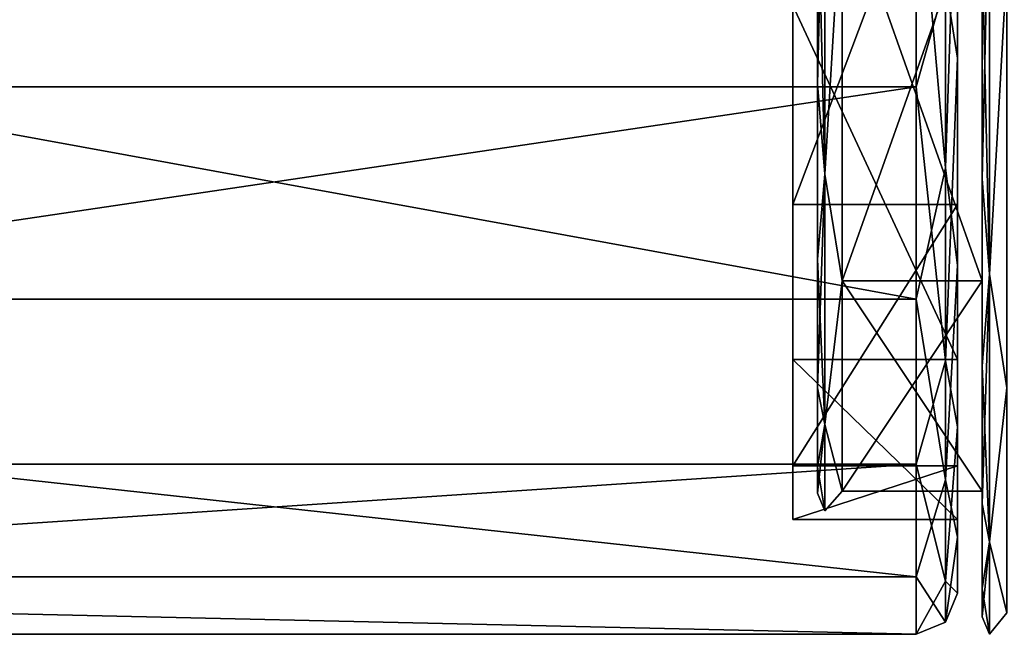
# Model space of a CAD drawing. Header units: metres. Extents: x -147 to 294, y -23 to 81.
# Tile 2 of 256: x -124.69 to -112.73, y -22.91 to -15.45. Entities that reach past the tile are written whole.
import ezdxf

# ---------------------------------------------------------------- set-up
doc = ezdxf.new("R2010")
doc.units = ezdxf.units.M
doc.layers.add('solid_AVA_153', color=7, linetype='CONTINUOUS')

msp = doc.modelspace()

# ---------------------------------------------------------------- linework, layer by layer
at = {"layer": 'solid_AVA_153'}
for points in [[(-113.800003, -9.720207, 20.845085), (-144.736145, -9.720218, 20.845079), (-144.736145, -16.263454, 16.263456)], [(-113.800003, -16.263439, 16.263472), (-113.800003, -9.720207, 20.845085), (-144.736145, -16.263454, 16.263456)], [(-113.446449, -14.99328, 17.247795), (-113.800003, -9.720207, 20.845085), (-113.800003, -16.263439, 16.263472)], [(-113.446449, -11.770451, -19.589319), (-113.446449, -17.247795, -14.99328), (-113.800003, -13.19224, -18.840509)], [(-113.446449, -11.770451, -19.589319), (-113.300003, -12.910705, -18.427254), (-113.446449, -17.247795, -14.99328)], [(-115.300003, -19.576187, 9.12868), (-115.300003, -17.693602, -12.389364), (-115.300003, -12.38939, -17.693584)], [(-113.300003, -12.38939, -17.693584), (-115.300003, -12.38939, -17.693584), (-115.300003, -17.693602, -12.389364)], [(-115.300003, -15.273626, 15.273385), (-115.300003, -19.576187, 9.12868), (-115.300003, -12.38939, -17.693584)], [(-113.300003, -17.693602, -12.389364), (-113.300003, -12.38939, -17.693584), (-115.300003, -17.693602, -12.389364)], [(-113.300003, -12.910705, -18.427254), (-113.300003, -12.38939, -17.693584), (-113.300003, -17.693602, -12.389364)], [(-114.912132, -12.585735, 17.322779), (-115, -13.6138, 16.251289), (-115, -16.231733, 13.637109)], [(-114.912132, -17.322779, 12.585735), (-114.912132, -12.585735, 17.322779), (-115, -16.231733, 13.637109)], [(-114.912132, -12.585735, -17.322779), (-114.912132, -17.322779, -12.585735), (-115, -13.614178, -16.250975)], [(-114.912132, -12.585735, -17.322779), (-114.699997, -13.819943, -16.469948), (-114.912132, -17.322779, -12.585735)], [(-114.912132, -17.322779, 12.585735), (-114.699997, -13.819947, 16.469944), (-114.912132, -12.585735, 17.322779)], [(-113.446449, -14.99328, 17.247795), (-113.300003, -15.914412, 15.905391), (-113.300003, -12.9104, 18.427467)], [(-113.446449, -17.247795, -14.99328), (-113.300003, -12.910705, -18.427254), (-113.300003, -18.433397, -12.901931)], [(-113.300003, -12.9104, 18.427467), (-113.300003, -15.914412, 15.905391), (-113.300003, -15.273626, 15.273385)], [(-113.300003, -18.433397, -12.901931), (-113.300003, -12.910705, -18.427254), (-113.300003, -17.693602, -12.389364)], [(-113.800003, -13.19224, -18.840509), (-113.800003, -18.840502, -13.192251), (-144.736145, -13.192257, -18.840498)], [(-113.800003, -18.840502, -13.192251), (-144.736145, -18.840496, -13.192259), (-144.736145, -13.192257, -18.840498)], [(-113.446449, -17.247795, -14.99328), (-113.800003, -18.840502, -13.192251), (-113.800003, -13.19224, -18.840509)], [(-112.912132, -13.467413, 18.536304), (-113, -14.579685, 17.39893), (-113, -17.381577, 14.600369)], [(-112.912132, -18.536304, 13.467413), (-112.912132, -13.467413, 18.536304), (-113, -17.381577, 14.600369)], [(-112.912132, -13.467413, -18.536304), (-112.912132, -18.536304, -13.467413), (-113, -14.579679, -17.398933)], [(-112.912132, -13.467413, -18.536304), (-112.699997, -14.784115, -17.619022), (-112.912132, -18.536304, -13.467413)], [(-112.912132, -18.536304, 13.467413), (-112.699997, -14.784115, 17.619022), (-112.912132, -13.467413, 18.536304)], [(-115, -14.535307, 3.901241), (-115, -16.231733, 13.637109), (-115, -13.6138, 16.251289)], [(-115, -14.877639, -2.26951), (-115, -13.614178, -16.250975), (-115, -16.23205, -13.636732)], [(-114.912132, -17.322779, -12.585735), (-115, -16.23205, -13.636732), (-115, -13.614178, -16.250975)], [(-114.912132, -17.322779, -12.585735), (-114.699997, -13.819943, -16.469948), (-114.699997, -18.619539, -10.75001)], [(-114.912132, -17.322779, 12.585735), (-114.699997, -18.619543, 10.750007), (-114.699997, -13.819947, 16.469944)], [(-114.699997, -13.819943, -16.469948), (-113, -13.820019, -16.469883), (-113, -18.619555, -10.749988)], [(-114.699997, -18.619539, -10.75001), (-114.699997, -13.819943, -16.469948), (-113, -18.619555, -10.749988)], [(-114.699997, -13.819947, 16.469944), (-114.699997, -18.619543, 10.750007), (-113, -13.820019, 16.469883)], [(-114.699997, -18.619543, 10.750007), (-113, -18.619555, 10.749988), (-113, -13.820019, 16.469883)], [(-113, -13.820019, 16.469883), (-113, -18.619555, 10.749988), (-113, -14.579685, 17.39893)], [(-113, -13.820019, -16.469883), (-113, -14.579679, -17.398933), (-113, -17.381573, -14.600374)], [(-113, -18.619555, -10.749988), (-113, -13.820019, -16.469883), (-113, -17.381573, -14.600374)], [(-115, -14.535307, 3.901241), (-115, -14.877639, -2.26951), (-115, -16.231733, 13.637109)], [(-112.912132, -18.536304, -13.467413), (-113, -17.381573, -14.600374), (-113, -14.579679, -17.398933)], [(-113, -18.619555, 10.749988), (-113, -17.381577, 14.600369), (-113, -14.579685, 17.39893)], [(-112.912132, -18.536304, -13.467413), (-112.699997, -14.784115, -17.619022), (-112.699997, -19.918585, -11.5)], [(-112.912132, -18.536304, 13.467413), (-112.699997, -19.918585, 11.5), (-112.699997, -14.784115, 17.619022)], [(-115, -14.877639, -2.26951), (-115, -16.23205, -13.636732), (-115, -16.231733, 13.637109)], [(-113.446449, -19.589319, 11.770451), (-113.446449, -14.99328, 17.247795), (-113.800003, -16.263439, 16.263472)], [(-113.446449, -19.589319, 11.770451), (-113.300003, -15.914412, 15.905391), (-113.446449, -14.99328, 17.247795)], [(-113.300003, -19.576187, 9.12868), (-115.300003, -19.576187, 9.12868), (-115.300003, -15.273626, 15.273385)], [(-113.300003, -15.273626, 15.273385), (-113.300003, -19.576187, 9.12868), (-115.300003, -15.273626, 15.273385)], [(-113.300003, -15.914412, 15.905391), (-113.300003, -19.576187, 9.12868), (-113.300003, -15.273626, 15.273385)], [(-113.446449, -19.589319, 11.770451), (-113.300003, -20.393744, 9.505009), (-113.300003, -15.914412, 15.905391)], [(-113.300003, -15.914412, 15.905391), (-113.300003, -20.393744, 9.505009), (-113.300003, -19.576187, 9.12868)], [(-113.800003, -16.263439, 16.263472), (-144.736145, -16.263454, 16.263456), (-144.736145, -20.845079, 9.720221)], [(-113.800003, -20.845083, 9.720213), (-113.800003, -16.263439, 16.263472), (-144.736145, -20.845079, 9.720221)], [(-115, -16.23205, -13.636732), (-115, -18.355143, 10.607951), (-115, -16.231733, 13.637109)], [(-114.912132, -17.322779, 12.585735), (-115, -16.231733, 13.637109), (-115, -18.355143, 10.607951)], [(-115, -16.23205, -13.636732), (-115, -18.355379, -10.607542), (-115, -18.355143, 10.607951)], [(-114.912132, -17.322779, -12.585735), (-115, -18.355379, -10.607542), (-115, -16.23205, -13.636732)], [(-113.446449, -19.589319, 11.770451), (-113.800003, -16.263439, 16.263472), (-113.800003, -20.845083, 9.720213)], [(-114.912132, -17.322779, 12.585735), (-115, -18.355143, 10.607951), (-115, -19.919512, 7.256244)], [(-114.912132, -20.364147, 6.616713), (-114.912132, -17.322779, 12.585735), (-115, -19.919512, 7.256244)], [(-114.912132, -17.322779, -12.585735), (-114.912132, -20.364147, -6.616713), (-115, -18.355379, -10.607542)], [(-114.912132, -17.322779, -12.585735), (-114.699997, -18.619539, -10.75001), (-114.912132, -20.364147, -6.616713)], [(-114.912132, -20.364147, 6.616713), (-114.699997, -18.619543, 10.750007), (-114.912132, -17.322779, 12.585735)], [(-113.446449, -17.247795, -14.99328), (-113.446449, -21.036806, -8.929595), (-113.800003, -18.840502, -13.192251)], [(-113.446449, -17.247795, -14.99328), (-113.300003, -18.433397, -12.901931), (-113.446449, -21.036806, -8.929595)], [(-113, -18.619555, -10.749988), (-113, -17.381573, -14.600374), (-113, -19.654276, -11.357789)], [(-112.912132, -18.536304, -13.467413), (-113, -19.654276, -11.357789), (-113, -17.381573, -14.600374)], [(-113, -18.619555, 10.749988), (-113, -19.654278, 11.357783), (-113, -17.381577, 14.600369)], [(-112.912132, -18.536304, 13.467413), (-113, -17.381577, 14.600369), (-113, -19.654278, 11.357783)], [(-115.300003, -21.51782, 1.882355), (-115.300003, -20.86405, -5.590288), (-115.300003, -17.693602, -12.389364)], [(-113.300003, -17.693602, -12.389364), (-115.300003, -17.693602, -12.389364), (-115.300003, -20.86405, -5.590288)], [(-115.300003, -19.576187, 9.12868), (-115.300003, -21.51782, 1.882355), (-115.300003, -17.693602, -12.389364)], [(-113.300003, -20.86405, -5.590288), (-113.300003, -17.693602, -12.389364), (-115.300003, -20.86405, -5.590288)], [(-113.300003, -18.433397, -12.901931), (-113.300003, -17.693602, -12.389364), (-113.300003, -20.86405, -5.590288)], [(-115, -18.355379, -10.607542), (-115, -19.919512, 7.256244), (-115, -18.355143, 10.607951)], [(-115, -18.355379, -10.607542), (-115, -19.919666, -7.255816), (-115, -19.919512, 7.256244)], [(-114.912132, -20.364147, -6.616713), (-115, -19.919666, -7.255816), (-115, -18.355379, -10.607542)], [(-113.446449, -21.036806, -8.929595), (-113.300003, -18.433397, -12.901931), (-113.300003, -21.733696, -5.822068)], [(-113.300003, -21.733696, -5.822068), (-113.300003, -18.433397, -12.901931), (-113.300003, -20.86405, -5.590288)], [(-112.912132, -18.536304, 13.467413), (-113, -19.654278, 11.357783), (-113, -21.328974, 7.769479)], [(-112.912132, -21.790733, 7.080238), (-112.912132, -18.536304, 13.467413), (-113, -21.328974, 7.769479)], [(-112.912132, -18.536304, -13.467413), (-112.912132, -21.790733, -7.080238), (-113, -19.654276, -11.357789)], [(-112.912132, -18.536304, -13.467413), (-112.699997, -19.918585, -11.5), (-112.912132, -21.790733, -7.080238)], [(-112.912132, -21.790733, 7.080238), (-112.699997, -19.918585, 11.5), (-112.912132, -18.536304, 13.467413)], [(-114.912132, -20.364147, -6.616713), (-114.699997, -18.619539, -10.75001), (-114.699997, -21.173365, -3.733444)], [(-114.912132, -20.364147, 6.616713), (-114.699997, -21.173367, 3.733441), (-114.699997, -18.619543, 10.750007)], [(-114.699997, -18.619539, -10.75001), (-113, -18.619555, -10.749988), (-113, -21.173367, -3.733434)], [(-114.699997, -21.173365, -3.733444), (-114.699997, -18.619539, -10.75001), (-113, -21.173367, -3.733434)], [(-114.699997, -18.619543, 10.750007), (-114.699997, -21.173367, 3.733441), (-113, -18.619555, 10.749988)], [(-114.699997, -21.173367, 3.733441), (-113, -21.173367, 3.733434), (-113, -18.619555, 10.749988)], [(-113, -18.619555, 10.749988), (-113, -21.173367, 3.733434), (-113, -19.654278, 11.357783)], [(-113, -21.173367, -3.733434), (-113, -18.619555, -10.749988), (-113, -19.654276, -11.357789)], [(-113.800003, -22.216293, -5.952837), (-144.736145, -22.216293, -5.952838), (-144.736145, -18.840496, -13.192259)], [(-113.800003, -18.840502, -13.192251), (-113.800003, -22.216293, -5.952837), (-144.736145, -18.840496, -13.192259)], [(-113.446449, -21.036806, -8.929595), (-113.800003, -22.216293, -5.952837), (-113.800003, -18.840502, -13.192251)], [(-113.300003, -21.51782, 1.882355), (-115.300003, -21.51782, 1.882355), (-115.300003, -19.576187, 9.12868)], [(-113.300003, -19.576187, 9.12868), (-113.300003, -21.51782, 1.882355), (-115.300003, -19.576187, 9.12868)], [(-113.446449, -22.267818, 5.140931), (-113.446449, -19.589319, 11.770451), (-113.800003, -20.845083, 9.720213)], [(-113.446449, -22.267818, 5.140931), (-113.300003, -20.393744, 9.505009), (-113.446449, -19.589319, 11.770451)], [(-113.300003, -20.393744, 9.505009), (-113.300003, -21.51782, 1.882355), (-113.300003, -19.576187, 9.12868)], [(-113, -21.173367, -3.733434), (-113, -19.654276, -11.357789), (-113, -21.32897, -7.769485)], [(-112.912132, -21.790733, -7.080238), (-113, -21.32897, -7.769485), (-113, -19.654276, -11.357789)], [(-113, -21.173367, 3.733434), (-113, -21.328974, 7.769479), (-113, -19.654278, 11.357783)], [(-115, -19.919666, -7.255816), (-115, -20.877434, 3.684115), (-115, -19.919512, 7.256244)], [(-114.912132, -20.364147, 6.616713), (-115, -19.919512, 7.256244), (-115, -20.877434, 3.684115)], [(-115, -19.919666, -7.255816), (-115, -20.877512, -3.683675), (-115, -20.877434, 3.684115)], [(-114.912132, -20.364147, -6.616713), (-115, -20.877512, -3.683675), (-115, -19.919666, -7.255816)], [(-112.912132, -21.790733, -7.080238), (-112.699997, -19.918585, -11.5), (-112.699997, -22.650578, -3.993908)], [(-112.912132, -21.790733, 7.080238), (-112.699997, -22.650578, 3.993908), (-112.699997, -19.918585, 11.5)], [(-114.912132, -20.364147, 6.616713), (-115, -20.877434, 3.684115), (-115, -21.199997, 0.000222)], [(-114.912132, -21.412132), (-114.912132, -20.364147, 6.616713), (-115, -21.199997, 0.000222)], [(-114.912132, -20.364147, -6.616713), (-114.912132, -21.412132), (-115, -20.877512, -3.683675)], [(-114.912132, -20.364147, -6.616713), (-114.699997, -21.173365, -3.733444), (-114.912132, -21.412132)], [(-114.912132, -21.412132), (-114.699997, -21.173367, 3.733441), (-114.912132, -20.364147, 6.616713)], [(-113.446449, -22.267818, 5.140931), (-113.300003, -22.414501, 1.959616), (-113.300003, -20.393744, 9.505009)], [(-113.300003, -20.393744, 9.505009), (-113.300003, -22.414501, 1.959616), (-113.300003, -21.51782, 1.882355)], [(-113.800003, -20.845083, 9.720213), (-144.736145, -20.845079, 9.720221), (-144.736145, -22.912477, 2.004582)], [(-113.800003, -22.912477, 2.004581), (-113.800003, -20.845083, 9.720213), (-144.736145, -22.912477, 2.004582)], [(-113.300003, -20.86405, -5.590288), (-115.300003, -20.86405, -5.590288), (-115.300003, -21.51782, 1.882355)], [(-113.300003, -21.51782, 1.882355), (-113.300003, -20.86405, -5.590288), (-115.300003, -21.51782, 1.882355)], [(-115, -20.877512, -3.683675), (-115, -21.199997, 0.000222), (-115, -20.877434, 3.684115)], [(-114.912132, -21.412132), (-115, -21.199997, 0.000222), (-115, -20.877512, -3.683675)], [(-113.446449, -22.267818, 5.140931), (-113.800003, -20.845083, 9.720213), (-113.800003, -22.912477, 2.004581)], [(-113.300003, -22.414501, 1.959616), (-113.300003, -20.86405, -5.590288), (-113.300003, -21.51782, 1.882355)], [(-113.300003, -22.414501, 1.959616), (-113.300003, -21.733696, -5.822068), (-113.300003, -20.86405, -5.590288)], [(-113.446449, -21.036806, -8.929595), (-113.446449, -22.766588, -1.991818), (-113.800003, -22.216293, -5.952837)], [(-113.446449, -21.036806, -8.929595), (-113.300003, -21.733696, -5.822068), (-113.446449, -22.766588, -1.991818)], [(-114.912132, -21.412132), (-114.699997, -21.173365, -3.733444), (-114.699997, -21.173367, 3.733441)], [(-114.699997, -21.173365, -3.733444), (-113, -21.173367, -3.733434), (-113, -21.173367, 3.733434)], [(-114.699997, -21.173367, 3.733441), (-114.699997, -21.173365, -3.733444), (-113, -21.173367, 3.733434)], [(-113, -21.173367, 3.733434), (-113, -21.32897, -7.769485), (-113, -21.328974, 7.769479)], [(-113, -21.173367, 3.733434), (-113, -21.173367, -3.733434), (-113, -21.32897, -7.769485)], [(-113, -21.32897, -7.769485), (-113, -22.354607, -3.944806), (-113, -21.328974, 7.769479)], [(-112.912132, -21.790733, -7.080238), (-113, -22.354607, -3.944806), (-113, -21.32897, -7.769485)], [(-113, -22.354607, -3.944806), (-113, -22.354609, 3.944799), (-113, -21.328974, 7.769479)], [(-112.912132, -21.790733, 7.080238), (-113, -21.328974, 7.769479), (-113, -22.354609, 3.944799)], [(-113.446449, -22.766588, -1.991818), (-113.300003, -21.733696, -5.822068), (-113.300003, -22.414501, 1.959616)], [(-112.912132, -21.790733, 7.080238), (-113, -22.354609, 3.944799), (-113, -22.700001, -0.000003)], [(-112.912132, -22.912132), (-112.912132, -21.790733, 7.080238), (-113, -22.700001, -0.000003)], [(-112.912132, -21.790733, -7.080238), (-112.912132, -22.912132), (-113, -22.354607, -3.944806)], [(-112.912132, -21.790733, -7.080238), (-112.699997, -22.650578, -3.993908), (-112.912132, -22.912132)], [(-112.912132, -22.912132), (-112.699997, -22.650578, 3.993908), (-112.912132, -21.790733, 7.080238)], [(-113.800003, -22.912477, 2.004581), (-144.736145, -22.912477, 2.004582), (-144.736145, -22.216293, -5.952838)], [(-113.800003, -22.216293, -5.952837), (-113.800003, -22.912477, 2.004581), (-144.736145, -22.216293, -5.952838)], [(-113.446449, -22.766588, -1.991818), (-113.800003, -22.912477, 2.004581), (-113.800003, -22.216293, -5.952837)], [(-113.446449, -22.766588, -1.991818), (-113.446449, -22.267818, 5.140931), (-113.800003, -22.912477, 2.004581)], [(-113.446449, -22.766588, -1.991818), (-113.300003, -22.414501, 1.959616), (-113.446449, -22.267818, 5.140931)], [(-113, -22.354607, -3.944806), (-113, -22.700001, -0.000003), (-113, -22.354609, 3.944799)], [(-112.912132, -22.912132), (-113, -22.700001, -0.000003), (-113, -22.354607, -3.944806)], [(-112.912132, -22.912132), (-112.699997, -22.650578, -3.993908), (-112.699997, -22.650578, 3.993908)]]:
    msp.add_3dface(points, dxfattribs=at)

doc.saveas('drawing.dxf')
